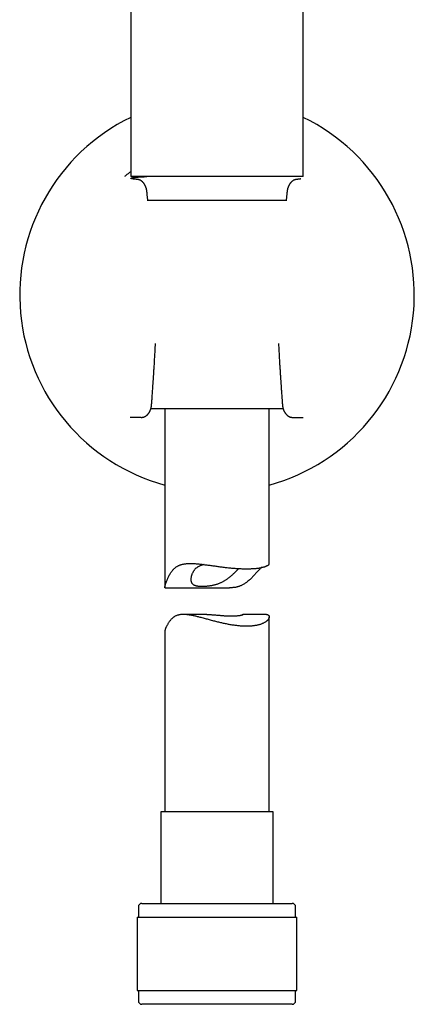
# Model space of a CAD drawing. Header units: millimetres. Extents: x 8 to 855, y 12 to 815.
# Tile 40 of 53: x 464 to 520, y 495 to 637. Entities that reach past the tile are written whole.
import ezdxf

# ---------------------------------------------------------------- set-up
doc = ezdxf.new("R2010")
doc.units = ezdxf.units.MM

msp = doc.modelspace()

# ---------------------------------------------------------------- linework, layer by layer
at = {"color": 7, "linetype": 'Continuous', "lineweight": 30}
for p, q in [((479.56, 679.15), (479.56, 614.15)), ((504.36, 614.15), (504.36, 679.15)), ((491.96, 614.15), (479.56, 614.15)), ((498.96, 614.15), (491.96, 614.15)), ((504.36, 614.15), (498.96, 614.15)), ((482.01, 610.74), (501.91, 610.74)), ((483.12, 590.04), (483.12, 590.16)), ((483.12, 590.04), (483.12, 590.04)), ((500.8, 590.16), (500.8, 590.04)), ((497.54, 580.74), (482.44, 580.74)), ((484.46, 580.74), (484.46, 555.14)), ((501.47, 580.74), (497.54, 580.74)), ((499.46, 558.49), (499.46, 580.74)), ((479.57, 579.53), (479.49, 579.53)), ((479.63, 579.53), (479.57, 579.53)), ((481.07, 579.53), (479.63, 579.53)), ((481.07, 579.53), (481.08, 579.54)), ((502.83, 579.53), (502.85, 579.53)), ((502.85, 579.53), (504.29, 579.53)), ((504.29, 579.53), (504.35, 579.53)), ((484.52, 555.06), (493.74, 555.06)), ((490.49, 551.22), (487.14, 551.22)), ((499.06, 551.22), (495.71, 551.22)), ((499.46, 522.86), (499.46, 550.89)), ((484.46, 548.83), (484.46, 522.86)), ((483.91, 522.86), (483.91, 509.74)), ((496.51, 522.86), (483.91, 522.86)), ((500.01, 522.86), (496.51, 522.86)), ((500.01, 509.74), (500.01, 522.86)), ((480.66, 509.24), (480.66, 507.74)), ((481.16, 509.74), (498.06, 509.74)), ((498.06, 509.74), (502.76, 509.74)), ((503.26, 507.74), (503.26, 509.24)), ((480.48, 507.74), (480.48, 497.24)), ((480.48, 507.74), (498.45, 507.74)), ((498.45, 507.74), (503.43, 507.74)), ((503.43, 497.24), (503.43, 507.74)), ((480.48, 497.24), (498.45, 497.24)), ((480.66, 497.24), (480.66, 495.74)), ((498.45, 497.24), (503.43, 497.24)), ((503.26, 495.74), (503.26, 497.24)), ((502.76, 495.24), (481.16, 495.24))]:
    msp.add_line(p, q, dxfattribs=at)
for centre, radius, start, end in [((491.96, 597.13), 28.34, 115.9433, 254.6565), ((491.96, 597.13), 28.34, 285.3435, 64.0567), ((481.16, 509.24), 0.5, 90, 180), ((502.76, 509.24), 0.5, 0, 90), ((481.16, 495.74), 0.5, 180, 270), ((502.76, 495.74), 0.5, 270, 0)]:
    msp.add_arc(centre, radius, start, end, dxfattribs=at)
for points, knots in [([(479.56, 614.82), (479.5, 614.77), (479.36, 614.67), (479.18, 614.53), (479.02, 614.41), (478.89, 614.3), (478.8, 614.22), (478.73, 614.16), (478.71, 614.14), (478.7, 614.13)], [0, 0, 0, 0, 0.122593, 0.265232, 0.408744, 0.553563, 0.700111, 0.848793, 1, 1, 1, 1]), ([(480.42, 613.72), (480.36, 613.72), (480.24, 613.73), (480.08, 613.75), (479.95, 613.77), (479.84, 613.78), (479.75, 613.8), (479.67, 613.82), (479.62, 613.84), (479.59, 613.86), (479.6, 613.88), (479.63, 613.91), (479.69, 613.93), (479.77, 613.95), (479.87, 613.96), (479.98, 613.98), (480.12, 614), (480.27, 614.02), (480.45, 614.03), (480.64, 614.05), (480.86, 614.07), (481.09, 614.08), (481.34, 614.1), (481.61, 614.11), (481.8, 614.12), (481.9, 614.13)], [0, 0, 0, 0, 0.040799, 0.081752, 0.122941, 0.164445, 0.206343, 0.24871, 0.298715, 0.348736, 0.398889, 0.44929, 0.500052, 0.542356, 0.584404, 0.626264, 0.668, 0.709682, 0.751375, 0.793719, 0.835597, 0.877085, 0.918261, 0.959206, 1, 1, 1, 1]), ([(480.5, 613.71), (480.48, 613.71), (480.44, 613.72), (480.39, 613.72), (480.34, 613.73), (480.3, 613.73), (480.26, 613.74), (480.23, 613.74), (480.2, 613.74), (480.18, 613.75), (480.16, 613.75), (480.14, 613.75), (480.13, 613.75), (480.11, 613.75), (480.1, 613.75), (480.09, 613.76), (480.07, 613.76), (480.05, 613.76), (480.03, 613.76), (480, 613.77), (479.98, 613.77), (479.97, 613.77), (479.95, 613.78), (479.95, 613.78), (479.94, 613.78), (479.93, 613.78), (479.92, 613.78), (479.92, 613.78), (479.91, 613.78), (479.91, 613.78), (479.91, 613.78)], [0, 0, 0, 0, 0.062594, 0.120692, 0.1743, 0.223424, 0.268067, 0.307555, 0.342728, 0.37359, 0.400143, 0.4228, 0.442576, 0.462937, 0.484004, 0.505773, 0.528246, 0.551421, 0.604569, 0.655718, 0.704343, 0.751492, 0.775839, 0.799944, 0.824696, 0.853828, 0.887749, 0.926448, 0.967533, 1, 1, 1, 1]), ([(504.01, 613.78), (504.01, 613.78), (504.01, 613.78), (504, 613.78), (504, 613.78), (504, 613.78), (503.99, 613.78), (503.98, 613.78), (503.98, 613.78), (503.96, 613.78), (503.95, 613.77), (503.92, 613.77), (503.89, 613.76), (503.86, 613.76), (503.83, 613.76), (503.8, 613.75), (503.78, 613.75), (503.77, 613.75), (503.76, 613.75), (503.74, 613.74), (503.72, 613.74), (503.69, 613.74), (503.66, 613.74), (503.62, 613.73), (503.58, 613.73), (503.53, 613.72), (503.48, 613.72), (503.44, 613.71), (503.42, 613.71)], [0, 0, 0, 0, 0.003703, 0.037584, 0.073634, 0.107025, 0.136922, 0.163319, 0.186209, 0.206764, 0.288929, 0.3396, 0.39299, 0.448626, 0.505123, 0.557243, 0.572719, 0.589304, 0.608643, 0.630738, 0.655592, 0.691296, 0.731493, 0.776185, 0.825377, 0.879074, 0.93728, 1, 1, 1, 1]), ([(481.9, 611.91), (481.9, 611.93), (481.89, 611.97), (481.89, 612.03), (481.88, 612.08), (481.87, 612.12), (481.86, 612.16), (481.86, 612.19), (481.85, 612.21), (481.85, 612.24), (481.84, 612.27), (481.83, 612.33), (481.81, 612.4), (481.78, 612.48), (481.76, 612.57), (481.73, 612.64), (481.71, 612.69), (481.69, 612.74), (481.67, 612.78), (481.65, 612.81), (481.63, 612.85), (481.61, 612.9), (481.59, 612.94), (481.56, 612.98), (481.54, 613.01), (481.53, 613.04), (481.51, 613.07), (481.48, 613.1), (481.46, 613.14), (481.43, 613.18), (481.4, 613.21), (481.37, 613.24), (481.35, 613.27), (481.32, 613.31), (481.29, 613.34), (481.25, 613.37), (481.22, 613.4), (481.18, 613.43), (481.15, 613.46), (481.11, 613.49), (481.07, 613.51), (481.04, 613.53), (481.02, 613.55), (480.99, 613.56), (480.96, 613.58), (480.92, 613.6), (480.89, 613.61), (480.86, 613.62), (480.84, 613.63), (480.81, 613.64), (480.77, 613.66), (480.72, 613.67), (480.67, 613.68), (480.63, 613.69), (480.58, 613.7), (480.54, 613.71), (480.52, 613.71), (480.5, 613.71)], [0, 0, 0, 0, 0.024893, 0.047007, 0.066151, 0.083594, 0.097197, 0.106949, 0.115675, 0.124988, 0.134887, 0.160536, 0.18843, 0.223314, 0.258786, 0.292982, 0.312701, 0.331776, 0.350587, 0.367242, 0.381912, 0.403026, 0.429346, 0.445991, 0.458842, 0.472646, 0.488498, 0.506012, 0.524837, 0.544128, 0.564761, 0.581584, 0.598725, 0.616697, 0.635691, 0.65538, 0.675476, 0.694392, 0.713768, 0.733346, 0.751924, 0.766836, 0.778185, 0.790238, 0.805165, 0.822318, 0.837249, 0.84911, 0.858969, 0.870805, 0.887659, 0.906733, 0.92723, 0.943368, 0.960279, 0.978907, 1, 1, 1, 1]), ([(503.42, 613.71), (503.4, 613.71), (503.38, 613.71), (503.34, 613.7), (503.29, 613.69), (503.24, 613.68), (503.19, 613.67), (503.15, 613.66), (503.11, 613.65), (503.08, 613.63), (503.06, 613.62), (503.03, 613.61), (503, 613.6), (502.96, 613.58), (502.93, 613.56), (502.9, 613.54), (502.87, 613.52), (502.83, 613.5), (502.78, 613.46), (502.73, 613.43), (502.69, 613.39), (502.65, 613.36), (502.62, 613.32), (502.59, 613.29), (502.57, 613.27), (502.54, 613.24), (502.52, 613.21), (502.49, 613.17), (502.46, 613.13), (502.42, 613.09), (502.4, 613.05), (502.38, 613.02), (502.36, 612.99), (502.35, 612.96), (502.33, 612.93), (502.31, 612.9), (502.29, 612.87), (502.28, 612.84), (502.26, 612.8), (502.25, 612.77), (502.23, 612.73), (502.21, 612.69), (502.19, 612.64), (502.16, 612.57), (502.14, 612.49), (502.11, 612.4), (502.09, 612.33), (502.08, 612.27), (502.07, 612.23), (502.06, 612.19), (502.05, 612.15), (502.05, 612.12), (502.04, 612.08), (502.03, 612.03), (502.03, 611.97), (502.02, 611.93), (502.02, 611.91)], [0, 0, 0, 0, 0.021093, 0.039721, 0.056632, 0.076149, 0.094643, 0.111972, 0.127503, 0.140317, 0.150838, 0.162697, 0.177632, 0.194802, 0.209748, 0.221815, 0.236857, 0.257797, 0.282683, 0.307346, 0.331273, 0.354511, 0.372346, 0.389402, 0.40563, 0.421197, 0.436772, 0.45587, 0.479938, 0.50281, 0.523455, 0.541016, 0.550835, 0.562744, 0.57732, 0.594004, 0.60853, 0.624523, 0.637947, 0.654068, 0.671386, 0.688898, 0.707017, 0.740294, 0.774838, 0.808914, 0.841277, 0.861222, 0.879225, 0.895308, 0.904938, 0.917802, 0.933849, 0.952993, 0.975107, 1, 1, 1, 1]), ([(482.02, 610.64), (482.02, 610.66), (482.02, 610.73), (482, 610.87), (481.98, 611.06), (481.96, 611.25), (481.94, 611.46), (481.92, 611.68), (481.91, 611.83), (481.9, 611.91)], [0, 0, 0, 0, 0.041903, 0.184745, 0.329065, 0.482745, 0.64579, 0.818207, 1, 1, 1, 1]), ([(502.02, 611.91), (502.01, 611.83), (502, 611.67), (501.97, 611.45), (501.95, 611.24), (501.93, 611.04), (501.92, 610.86), (501.9, 610.72), (501.9, 610.65), (501.89, 610.64)], [0, 0, 0, 0, 0.185495, 0.36137, 0.52763, 0.684281, 0.831329, 0.966407, 1, 1, 1, 1]), ([(482.56, 581.35), (482.57, 581.38), (482.57, 581.42), (482.57, 581.48), (482.58, 581.53), (482.58, 581.57), (482.58, 581.59), (482.58, 581.62), (482.59, 581.66), (482.59, 581.71), (482.6, 581.79), (482.6, 581.87), (482.61, 581.96), (482.62, 582.06), (482.63, 582.25), (482.65, 582.53), (482.68, 582.89), (482.7, 583.23), (482.72, 583.49), (482.73, 583.67), (482.74, 583.77), (482.75, 583.88), (482.75, 584), (482.76, 584.14), (482.77, 584.3), (482.79, 584.5), (482.8, 584.71), (482.82, 584.93), (482.83, 585.17), (482.85, 585.41), (482.87, 585.67), (482.88, 585.93), (482.9, 586.21), (482.92, 586.5), (482.94, 586.8), (482.96, 587.11), (482.97, 587.44), (482.99, 587.78), (483.01, 588.13), (483.04, 588.49), (483.06, 588.86), (483.08, 589.24), (483.1, 589.64), (483.11, 589.9), (483.12, 590.04)], [0, 0, 0, 0, 0.008407, 0.015386, 0.020936, 0.025058, 0.027812, 0.03031, 0.032967, 0.041092, 0.05042, 0.059763, 0.070065, 0.081324, 0.09347, 0.136538, 0.17786, 0.217438, 0.255273, 0.266805, 0.278493, 0.291055, 0.304515, 0.318873, 0.339678, 0.362118, 0.386192, 0.411901, 0.439243, 0.468218, 0.497033, 0.527298, 0.559013, 0.592178, 0.626793, 0.662856, 0.700367, 0.739326, 0.779732, 0.821584, 0.864097, 0.908005, 0.953306, 1, 1, 1, 1]), ([(500.8, 590.04), (500.81, 589.89), (500.82, 589.61), (500.85, 589.18), (500.87, 588.77), (500.89, 588.38), (500.91, 587.99), (500.93, 587.63), (500.95, 587.29), (500.97, 586.97), (500.99, 586.67), (501.01, 586.37), (501.03, 586.09), (501.04, 585.82), (501.06, 585.56), (501.08, 585.31), (501.09, 585.08), (501.11, 584.86), (501.12, 584.66), (501.13, 584.47), (501.15, 584.29), (501.16, 584.13), (501.17, 583.98), (501.18, 583.85), (501.18, 583.72), (501.19, 583.6), (501.2, 583.49), (501.21, 583.37), (501.22, 583.17), (501.24, 582.9), (501.26, 582.63), (501.28, 582.42), (501.29, 582.3), (501.3, 582.17), (501.3, 582.05), (501.31, 581.94), (501.32, 581.84), (501.33, 581.76), (501.33, 581.68), (501.34, 581.63), (501.34, 581.6), (501.34, 581.58), (501.34, 581.55), (501.34, 581.52), (501.35, 581.47), (501.35, 581.42), (501.35, 581.38), (501.36, 581.35)], [0, 0, 0, 0, 0.050365, 0.099104, 0.146219, 0.191707, 0.235568, 0.277802, 0.316131, 0.353012, 0.388445, 0.422429, 0.454963, 0.486048, 0.515682, 0.543865, 0.570597, 0.595877, 0.619292, 0.641306, 0.661917, 0.681127, 0.697658, 0.712986, 0.727113, 0.740418, 0.753901, 0.767614, 0.781557, 0.82109, 0.862367, 0.876513, 0.890854, 0.905389, 0.919819, 0.933002, 0.944829, 0.954113, 0.962346, 0.969527, 0.971708, 0.973893, 0.976971, 0.981121, 0.986342, 0.992635, 1, 1, 1, 1]), ([(481.08, 579.53), (481.11, 579.53), (481.15, 579.53), (481.2, 579.54), (481.25, 579.54), (481.28, 579.55), (481.32, 579.55), (481.35, 579.56), (481.39, 579.57), (481.43, 579.58), (481.47, 579.6), (481.51, 579.61), (481.54, 579.63), (481.57, 579.64), (481.6, 579.65), (481.62, 579.66), (481.65, 579.68), (481.69, 579.7), (481.73, 579.72), (481.77, 579.75), (481.8, 579.77), (481.83, 579.8), (481.87, 579.83), (481.9, 579.85), (481.93, 579.88), (481.97, 579.92), (482.01, 579.96), (482.05, 580.01), (482.09, 580.05), (482.12, 580.09), (482.14, 580.12), (482.16, 580.14), (482.18, 580.17), (482.2, 580.2), (482.22, 580.23), (482.24, 580.27), (482.25, 580.29), (482.26, 580.31), (482.28, 580.33), (482.29, 580.36), (482.31, 580.4), (482.33, 580.44), (482.35, 580.49), (482.37, 580.54), (482.39, 580.59), (482.41, 580.64), (482.43, 580.69), (482.45, 580.74), (482.46, 580.8), (482.48, 580.86), (482.5, 580.93), (482.51, 580.98), (482.52, 581.02), (482.53, 581.06), (482.53, 581.1), (482.54, 581.14), (482.55, 581.18), (482.55, 581.23), (482.56, 581.29), (482.56, 581.33), (482.56, 581.35)], [0, 0, 0, 0, 0.024313, 0.044761, 0.061023, 0.073083, 0.083551, 0.09936, 0.113713, 0.129954, 0.145955, 0.163665, 0.179108, 0.191378, 0.198971, 0.208672, 0.221989, 0.238956, 0.260947, 0.278965, 0.295745, 0.312525, 0.329661, 0.347185, 0.36485, 0.382567, 0.410145, 0.436031, 0.459838, 0.483287, 0.49437, 0.50548, 0.51822, 0.533314, 0.550746, 0.566904, 0.578448, 0.586643, 0.595766, 0.607411, 0.621513, 0.645892, 0.666535, 0.686116, 0.706189, 0.726904, 0.747307, 0.768991, 0.792051, 0.816777, 0.84237, 0.864568, 0.878598, 0.891413, 0.905098, 0.919712, 0.935242, 0.953049, 0.974659, 1, 1, 1, 1]), ([(501.36, 581.35), (501.36, 581.33), (501.36, 581.29), (501.37, 581.23), (501.37, 581.18), (501.38, 581.13), (501.39, 581.09), (501.39, 581.06), (501.4, 581.02), (501.41, 580.98), (501.42, 580.92), (501.44, 580.86), (501.46, 580.8), (501.47, 580.74), (501.49, 580.68), (501.51, 580.63), (501.53, 580.57), (501.56, 580.52), (501.58, 580.47), (501.6, 580.42), (501.62, 580.38), (501.64, 580.35), (501.65, 580.32), (501.67, 580.29), (501.69, 580.26), (501.71, 580.22), (501.74, 580.18), (501.76, 580.15), (501.78, 580.12), (501.81, 580.08), (501.85, 580.03), (501.9, 579.97), (501.95, 579.91), (502.01, 579.86), (502.06, 579.82), (502.1, 579.79), (502.15, 579.75), (502.2, 579.72), (502.25, 579.69), (502.29, 579.67), (502.31, 579.66), (502.33, 579.64), (502.36, 579.63), (502.39, 579.62), (502.42, 579.61), (502.46, 579.59), (502.5, 579.58), (502.54, 579.57), (502.58, 579.56), (502.61, 579.55), (502.64, 579.55), (502.67, 579.54), (502.71, 579.54), (502.74, 579.53), (502.79, 579.53), (502.82, 579.53), (502.83, 579.53)], [0, 0, 0, 0, 0.025313, 0.046866, 0.06459, 0.080086, 0.094659, 0.108296, 0.121095, 0.135255, 0.157652, 0.183302, 0.207896, 0.230829, 0.25239, 0.272685, 0.297127, 0.320718, 0.34424, 0.360074, 0.377775, 0.394527, 0.407303, 0.417735, 0.433006, 0.453665, 0.473032, 0.488968, 0.502385, 0.515716, 0.545632, 0.577191, 0.612064, 0.647423, 0.669379, 0.690687, 0.711754, 0.734336, 0.762428, 0.777995, 0.789767, 0.797952, 0.806554, 0.817219, 0.834262, 0.852531, 0.868423, 0.883635, 0.898006, 0.913638, 0.922075, 0.932123, 0.944794, 0.960274, 0.978657, 1, 1, 1, 1]), ([(484.52, 555.06), (484.52, 555.06), (484.51, 555.06), (484.49, 555.06), (484.47, 555.08), (484.46, 555.1), (484.46, 555.13), (484.46, 555.18), (484.47, 555.23), (484.49, 555.3), (484.51, 555.38), (484.54, 555.47), (484.57, 555.57), (484.6, 555.68), (484.64, 555.8), (484.69, 555.92), (484.75, 556.07), (484.81, 556.22), (484.88, 556.38), (484.96, 556.55), (485.05, 556.75), (485.17, 556.97), (485.28, 557.16), (485.4, 557.34), (485.51, 557.49), (485.63, 557.64), (485.76, 557.77), (485.88, 557.88), (485.99, 557.98), (486.11, 558.06), (486.24, 558.14), (486.37, 558.22), (486.52, 558.28), (486.67, 558.34), (486.82, 558.39), (486.98, 558.43), (487.14, 558.47), (487.3, 558.49), (487.49, 558.52), (487.71, 558.54), (487.95, 558.55), (488.2, 558.55), (488.45, 558.55), (488.71, 558.53), (488.97, 558.52), (489.23, 558.49), (489.5, 558.47), (489.78, 558.43), (490.06, 558.4), (490.34, 558.36), (490.63, 558.33), (490.91, 558.29), (491.2, 558.25), (491.49, 558.21), (491.78, 558.17), (492.07, 558.13), (492.37, 558.09), (492.67, 558.05), (492.97, 558.01), (493.29, 557.98), (493.59, 557.94), (493.9, 557.91), (494.21, 557.88), (494.52, 557.86), (494.83, 557.84), (495.12, 557.82), (495.4, 557.81), (495.67, 557.8), (495.93, 557.79), (496.19, 557.79), (496.45, 557.79), (496.7, 557.8), (496.94, 557.81), (497.16, 557.82), (497.38, 557.84), (497.58, 557.85), (497.78, 557.88), (497.96, 557.9), (498.14, 557.93), (498.31, 557.96), (498.47, 558), (498.61, 558.03), (498.75, 558.07), (498.87, 558.11), (498.98, 558.15), (499.09, 558.19), (499.18, 558.24), (499.25, 558.28), (499.32, 558.32), (499.38, 558.36), (499.42, 558.4), (499.44, 558.44), (499.46, 558.47), (499.46, 558.48), (499.46, 558.49)], [0, 0, 0, 0, 0.002657, 0.011548, 0.020314, 0.029085, 0.037849, 0.046861, 0.055879, 0.064889, 0.073659, 0.082437, 0.09121, 0.100173, 0.10914, 0.118105, 0.128509, 0.138918, 0.14933, 0.159737, 0.173595, 0.187456, 0.201313, 0.212137, 0.222969, 0.233796, 0.244613, 0.253007, 0.26141, 0.269812, 0.278206, 0.28688, 0.295563, 0.304247, 0.312922, 0.321312, 0.329709, 0.338107, 0.346497, 0.357977, 0.369465, 0.380946, 0.392123, 0.40331, 0.414499, 0.425678, 0.437174, 0.44868, 0.460186, 0.471684, 0.483058, 0.49444, 0.505822, 0.517196, 0.528844, 0.540501, 0.552158, 0.563806, 0.576219, 0.588644, 0.601068, 0.61348, 0.626277, 0.639087, 0.651897, 0.664693, 0.67671, 0.688738, 0.700765, 0.712782, 0.725165, 0.73756, 0.749955, 0.762339, 0.774083, 0.785838, 0.797593, 0.809338, 0.82141, 0.833494, 0.845577, 0.85765, 0.869644, 0.881648, 0.893653, 0.905647, 0.917965, 0.930294, 0.942623, 0.954941, 0.96735, 0.979771, 0.992191, 1, 1, 1, 1]), ([(490.1, 558.4), (490.1, 558.39), (490.03, 558.38), (489.92, 558.35), (489.76, 558.3), (489.6, 558.25), (489.46, 558.19), (489.33, 558.12), (489.21, 558.05), (489.09, 557.98), (488.99, 557.9), (488.89, 557.81), (488.79, 557.71), (488.7, 557.61), (488.62, 557.5), (488.55, 557.38), (488.47, 557.25), (488.4, 557.1), (488.33, 556.94), (488.29, 556.78), (488.25, 556.65), (488.23, 556.52), (488.21, 556.4), (488.21, 556.28), (488.21, 556.17), (488.22, 556.06), (488.25, 555.95), (488.28, 555.86), (488.32, 555.78), (488.36, 555.71), (488.42, 555.64), (488.48, 555.58), (488.55, 555.52), (488.63, 555.48), (488.72, 555.43), (488.82, 555.4), (488.92, 555.37), (489.04, 555.34), (489.16, 555.32), (489.29, 555.31), (489.42, 555.29), (489.55, 555.29), (489.69, 555.28), (489.79, 555.28), (489.84, 555.28)], [0, 0, 0, 0, 0.001852, 0.025494, 0.049919, 0.074368, 0.098793, 0.121002, 0.143229, 0.16544, 0.18824, 0.211056, 0.233859, 0.258435, 0.283036, 0.307643, 0.332228, 0.365891, 0.399575, 0.43324, 0.45896, 0.484702, 0.51044, 0.536154, 0.562787, 0.589459, 0.616122, 0.642743, 0.665057, 0.687387, 0.7097, 0.732649, 0.755617, 0.778565, 0.80089, 0.823233, 0.845558, 0.868537, 0.891534, 0.914513, 0.935773, 0.957033, 0.978516, 1, 1, 1, 1]), ([(489.84, 555.28), (489.89, 555.28), (490, 555.28), (490.16, 555.29), (490.33, 555.3), (490.51, 555.31), (490.69, 555.33), (490.87, 555.35), (491.05, 555.38), (491.23, 555.41), (491.42, 555.45), (491.61, 555.49), (491.79, 555.54), (491.98, 555.6), (492.15, 555.66), (492.33, 555.73), (492.49, 555.8), (492.66, 555.88), (492.83, 555.96), (492.99, 556.06), (493.15, 556.15), (493.31, 556.26), (493.46, 556.36), (493.63, 556.48), (493.81, 556.62), (494, 556.78), (494.18, 556.94), (494.35, 557.1), (494.52, 557.26), (494.67, 557.41), (494.8, 557.54), (494.91, 557.65), (495.01, 557.74), (495.07, 557.8), (495.09, 557.82)], [0, 0, 0, 0, 0.028592, 0.057204, 0.085795, 0.115186, 0.1446, 0.173989, 0.202593, 0.231218, 0.25982, 0.289308, 0.318823, 0.348311, 0.376042, 0.403795, 0.431529, 0.459967, 0.488425, 0.516866, 0.546692, 0.576547, 0.606408, 0.636241, 0.677118, 0.718023, 0.758905, 0.800372, 0.841861, 0.883322, 0.915295, 0.947307, 0.979307, 1, 1, 1, 1]), ([(498.35, 557.97), (498.34, 557.97), (498.3, 557.93), (498.22, 557.85), (498.11, 557.75), (497.98, 557.62), (497.84, 557.47), (497.68, 557.29), (497.51, 557.11), (497.35, 556.93), (497.17, 556.74), (496.99, 556.55), (496.81, 556.36), (496.61, 556.18), (496.41, 556), (496.21, 555.84), (496.01, 555.7), (495.82, 555.58), (495.64, 555.47), (495.47, 555.39), (495.3, 555.32), (495.13, 555.26), (494.96, 555.2), (494.79, 555.16), (494.61, 555.12), (494.43, 555.1), (494.23, 555.08), (494, 555.06), (493.83, 555.06), (493.74, 555.06), (493.74, 555.06)], [0, 0, 0, 0, 0.007004, 0.040619, 0.074241, 0.10783, 0.153721, 0.199651, 0.245618, 0.291592, 0.337519, 0.38435, 0.431227, 0.478098, 0.524933, 0.571728, 0.610021, 0.648332, 0.686612, 0.716183, 0.745791, 0.775393, 0.804956, 0.833739, 0.862556, 0.891377, 0.920167, 0.959816, 0.9995, 1, 1, 1, 1]), ([(499.06, 551.22), (499.08, 551.22), (499.13, 551.22), (499.19, 551.21), (499.25, 551.19), (499.31, 551.17), (499.35, 551.13), (499.39, 551.09), (499.42, 551.05), (499.44, 551), (499.46, 550.94), (499.46, 550.88), (499.45, 550.8), (499.43, 550.72), (499.39, 550.64), (499.34, 550.55), (499.28, 550.46), (499.2, 550.38), (499.11, 550.29), (499.01, 550.21), (498.9, 550.13), (498.77, 550.05), (498.63, 549.98), (498.47, 549.91), (498.3, 549.84), (498.11, 549.78), (497.92, 549.72), (497.72, 549.68), (497.52, 549.64), (497.31, 549.6), (497.08, 549.58), (496.84, 549.56), (496.59, 549.54), (496.33, 549.53), (496.08, 549.53), (495.83, 549.54), (495.58, 549.55), (495.33, 549.57), (495.08, 549.59), (494.82, 549.62), (494.55, 549.65), (494.27, 549.69), (494, 549.73), (493.73, 549.78), (493.46, 549.83), (493.19, 549.89), (492.91, 549.94), (492.63, 550.01), (492.35, 550.07), (492.07, 550.14), (491.78, 550.21), (491.49, 550.29), (491.19, 550.37), (490.89, 550.45), (490.59, 550.53), (490.3, 550.61), (490, 550.69), (489.7, 550.77), (489.43, 550.85), (489.17, 550.91), (488.93, 550.97), (488.7, 551.02), (488.47, 551.07), (488.24, 551.11), (488.01, 551.15), (487.78, 551.18), (487.56, 551.21), (487.35, 551.22), (487.14, 551.23), (486.95, 551.22), (486.79, 551.21), (486.64, 551.19), (486.5, 551.16), (486.35, 551.13), (486.19, 551.08), (486.03, 551.01), (485.88, 550.94), (485.76, 550.86), (485.66, 550.78), (485.55, 550.7), (485.45, 550.6), (485.33, 550.48), (485.21, 550.33), (485.1, 550.19), (485, 550.04), (484.91, 549.9), (484.84, 549.76), (484.77, 549.64), (484.71, 549.52), (484.65, 549.41), (484.6, 549.3), (484.56, 549.2), (484.53, 549.12), (484.51, 549.04), (484.49, 548.98), (484.47, 548.92), (484.46, 548.87), (484.46, 548.84), (484.46, 548.83)], [0, 0, 0, 0, 0.007374, 0.01668, 0.025994, 0.03531, 0.044618, 0.054186, 0.063762, 0.073338, 0.082908, 0.095003, 0.107109, 0.119216, 0.131313, 0.143755, 0.156209, 0.168662, 0.181105, 0.193284, 0.205474, 0.217663, 0.229841, 0.242403, 0.254978, 0.267552, 0.280113, 0.291745, 0.30339, 0.315034, 0.326665, 0.338716, 0.350782, 0.362847, 0.374897, 0.385378, 0.395869, 0.40636, 0.416841, 0.427628, 0.438424, 0.449221, 0.460008, 0.470516, 0.481031, 0.491547, 0.502055, 0.512816, 0.523586, 0.534356, 0.545118, 0.556657, 0.568205, 0.579753, 0.591292, 0.60312, 0.614959, 0.626796, 0.638624, 0.648389, 0.658161, 0.667932, 0.677696, 0.687705, 0.697724, 0.707741, 0.717748, 0.727705, 0.737669, 0.747625, 0.755293, 0.762968, 0.770642, 0.778309, 0.78828, 0.79826, 0.808231, 0.815945, 0.823666, 0.831388, 0.839105, 0.850204, 0.861312, 0.872426, 0.883541, 0.894644, 0.904129, 0.913627, 0.923128, 0.932624, 0.94211, 0.951587, 0.959611, 0.967644, 0.975674, 0.983696, 0.992002, 1, 1, 1, 1]), ([(490.49, 551.22), (490.52, 551.22), (490.61, 551.22), (490.75, 551.22), (490.93, 551.21), (491.11, 551.2), (491.29, 551.19), (491.48, 551.18), (491.67, 551.16), (491.87, 551.15), (492.07, 551.13), (492.27, 551.11), (492.48, 551.1), (492.68, 551.08), (492.89, 551.06), (493.09, 551.05), (493.28, 551.04), (493.48, 551.03), (493.67, 551.02), (493.86, 551.02), (494.04, 551.01), (494.21, 551.01), (494.37, 551.02), (494.52, 551.02), (494.67, 551.03), (494.81, 551.04), (494.94, 551.06), (495.06, 551.07), (495.17, 551.08), (495.27, 551.1), (495.37, 551.12), (495.45, 551.14), (495.52, 551.15), (495.58, 551.17), (495.63, 551.19), (495.67, 551.2), (495.69, 551.21), (495.71, 551.22), (495.71, 551.22), (495.71, 551.22)], [0, 0, 0, 0, 0.013296, 0.038184, 0.063089, 0.087978, 0.113465, 0.138969, 0.164457, 0.191773, 0.219109, 0.246426, 0.274484, 0.302564, 0.330622, 0.35879, 0.386981, 0.41515, 0.444174, 0.473224, 0.502248, 0.52979, 0.557353, 0.584896, 0.613244, 0.641615, 0.669963, 0.697446, 0.724949, 0.752431, 0.780675, 0.80894, 0.837183, 0.865317, 0.893472, 0.921605, 0.950592, 0.979604, 1, 1, 1, 1]), ([(495.71, 551.22), (495.7, 551.22), (495.7, 551.22), (495.68, 551.22), (495.65, 551.21), (495.61, 551.19), (495.58, 551.17), (495.57, 551.17)], [0, 0, 0, 0, 0.155422, 0.377904, 0.600177, 0.830398, 1, 1, 1, 1])]:
    msp.add_open_spline(points, degree=3, knots=knots, dxfattribs=at)

doc.saveas('drawing.dxf')
